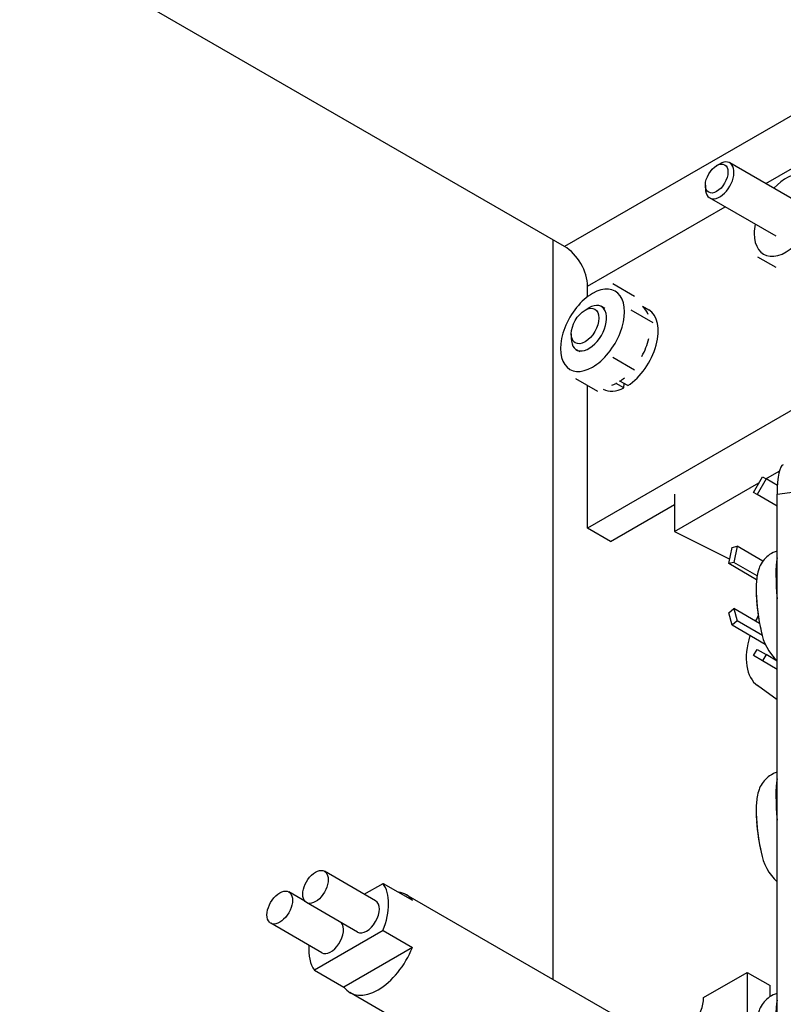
# Model space of a CAD drawing. Header units: inches. Extents: x 0 to 44.1, y 0 to 28.2.
# Tile 18 of 25: x 30.1 to 31.9, y 20.2 to 22.6. Entities that reach past the tile are written whole.
import ezdxf

# ---------------------------------------------------------------- set-up
doc = ezdxf.new("R2010")
doc.units = ezdxf.units.IN
doc.header["$LTSCALE"] = 0.5
doc.header["$MEASUREMENT"] = 0
doc.layers.add('AM_VIS', color=7, linetype='Continuous', lineweight=30)

msp = doc.modelspace()

# ---------------------------------------------------------------- linework, layer by layer
at = {"layer": 'AM_VIS', "color": 52}
for p, q in [((31.3956, 22.0745), (30.0762, 22.8363)), ((32.1706, 22.5219), (31.3956, 22.0745)), ((31.8826, 22.2271), (32.1706, 22.3933)), ((31.4513, 21.9781), (31.7846, 22.1705)), ((31.4513, 21.9537), (31.4513, 21.9781)), ((32.3964, 21.9379), (31.4513, 21.3922)), ((31.4513, 21.3922), (31.4513, 21.7375)), ((31.507, 21.3601), (31.6617, 21.4494)), ((31.507, 21.3601), (31.4513, 21.3922))]:
    msp.add_line(p, q, dxfattribs=at)
at = {"layer": 'AM_VIS', "color": 140}
for p, q in [((31.7638, 22.2705), (31.7712, 22.2748)), ((31.9566, 22.1844), (31.7957, 22.2772)), ((31.7365, 22.2234), (31.7365, 22.2148)), ((31.9076, 22.0995), (31.7467, 22.1924)), ((31.8831, 21.5114), (31.9153, 21.53)), ((31.6617, 21.3836), (31.8663, 21.5017)), ((31.6617, 21.4744), (31.6617, 21.3836)), ((31.6617, 21.3836), (31.7953, 21.3168))]:
    msp.add_line(p, q, dxfattribs=at)
at = {"layer": 'AM_VIS', "color": 203}
for p, q in [((31.3678, 20.2984), (31.3678, 22.0906)), ((31.4451, 21.9205), (31.4544, 21.9259)), ((31.4933, 21.9239), (31.4846, 21.9289)), ((31.4117, 21.8626), (31.4117, 21.8519)), ((31.4329, 21.8193), (31.4242, 21.8243))]:
    msp.add_line(p, q, dxfattribs=at)
at = {"layer": 'AM_VIS', "color": 230}
msp.add_line((31.8628, 22.0497), (31.9072, 22.0241), dxfattribs=at)
at = {"layer": 'AM_VIS', "color": 53}
for p, q in [((31.5652, 21.9534), (31.5121, 21.9841)), ((31.6099, 21.8899), (31.5567, 21.9206)), ((31.5652, 21.7748), (31.5121, 21.8055)), ((31.4759, 21.7233), (31.4228, 21.754))]:
    msp.add_line(p, q, dxfattribs=at)
at = {"layer": 'AM_VIS', "color": 73}
for p, q in [((31.5995, 21.9206), (31.5846, 21.9292)), ((31.5202, 21.7439), (31.5201, 21.7429)), ((31.5393, 21.7318), (31.5201, 21.7429)), ((31.5297, 21.7484), (31.5297, 21.7493)), ((31.5489, 21.7373), (31.5297, 21.7484)), ((31.5393, 21.7318), (31.5399, 21.7426))]:
    msp.add_line(p, q, dxfattribs=at)
at = {"layer": 'AM_VIS', "color": 43}
for p, q in [((31.8529, 21.4784), (31.8747, 21.5163)), ((31.8835, 21.5112), (31.8616, 21.4733)), ((31.8747, 21.5163), (31.8835, 21.5112)), ((31.9108, 21.4954), (31.8835, 21.5112)), ((31.8616, 21.4733), (31.8529, 21.4784)), ((31.9103, 21.4452), (31.8616, 21.4733)), ((31.7931, 21.306), (31.8011, 21.3451)), ((31.8011, 21.3451), (31.8131, 21.3483)), ((31.8131, 21.3483), (31.8051, 21.3092)), ((31.8758, 21.3121), (31.8131, 21.3483)), ((31.8051, 21.3092), (31.7931, 21.306)), ((31.8605, 21.2671), (31.7931, 21.306)), ((31.8618, 21.2764), (31.8051, 21.3092)), ((31.7931, 21.1865), (31.8051, 21.1971)), ((31.8011, 21.1566), (31.7931, 21.1865)), ((31.8676, 21.161), (31.8051, 21.1971)), ((31.8051, 21.1971), (31.8131, 21.1672)), ((31.8131, 21.1672), (31.8011, 21.1566)), ((31.8744, 21.1319), (31.8131, 21.1672)), ((31.8629, 21.1767), (31.8644, 21.1796)), ((31.8815, 21.1102), (31.8011, 21.1566)), ((31.8529, 21.0831), (31.8616, 21.0982)), ((31.8616, 21.0982), (31.8835, 21.0856)), ((31.8747, 21.0704), (31.8529, 21.0831)), ((31.8835, 21.0856), (31.8747, 21.0704)), ((31.9103, 21.0499), (31.8747, 21.0704)), ((31.9103, 21.0701), (31.8835, 21.0856)), ((31.9103, 20.9764), (31.8629, 21.0105))]:
    msp.add_line(p, q, dxfattribs=at)
at = {"layer": 'AM_VIS', "color": 31}
for p, q in [((31.9103, 21.4748), (31.9651, 21.4819)), ((31.9103, 15.8486), (31.9103, 21.4748))]:
    msp.add_line(p, q, dxfattribs=at)
at = {"layer": 'AM_VIS', "color": 132}
for p, q in [((30.938, 20.4892), (30.8143, 20.5606)), ((30.9104, 20.5051), (30.9559, 20.5314)), ((30.9559, 20.5314), (31.027, 20.4903)), ((30.7666, 20.4881), (30.7276, 20.5106)), ((31.7616, 20.071), (31.0123, 20.5036)), ((30.8942, 20.4134), (30.7705, 20.4848)), ((30.8076, 20.3634), (30.6839, 20.4348)), ((30.9559, 20.4171), (30.7898, 20.3212)), ((30.9559, 20.4171), (31.027, 20.376)), ((31.027, 20.376), (30.8609, 20.2801)), ((30.7898, 20.3212), (30.8609, 20.2801)), ((31.5919, 19.8532), (30.8756, 20.2668))]:
    msp.add_line(p, q, dxfattribs=at)
at = {"layer": 'AM_VIS', "color": 161}
for p, q in [((31.7322, 20.2548), (31.8376, 20.3157)), ((31.8376, 20.3157), (31.8376, 20.0774)), ((31.8376, 20.3157), (31.8933, 20.2836)), ((31.8933, 20.2571), (31.8933, 20.2836))]:
    msp.add_line(p, q, dxfattribs=at)
at = {"layer": 'AM_VIS', "color": 132}
for centre, radius, start, end in [((32.3057, 21.2464), 0.4463, 181.2639, 182.4203), ((32.3057, 21.2464), 0.4463, 183.7836, 193.4691), ((31.9941, 21.1622), 0.124, 189.1694, 227.5046), ((32.3057, 20.7105), 0.4463, 181.2639, 182.4203), ((32.3057, 20.7105), 0.4463, 183.7836, 193.4691), ((31.9941, 20.6264), 0.124, 189.1694, 227.5046)]:
    msp.add_arc(centre, radius, start, end, dxfattribs=at)
at = {"layer": 'AM_VIS', "color": 140}
for centre, major_axis, start_param, end_param in [((31.7712, 22.2348), (0.0245, 0.0424), 2.356194, 7.068583), ((31.7638, 22.2391), (0.0193, 0.0333), 2.356194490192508, 8.639379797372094)]:
    msp.add_ellipse(centre, major_axis=major_axis, ratio=0.57735, start_param=start_param, end_param=end_param, dxfattribs=at)
at = {"layer": 'AM_VIS', "color": 230}
for start_param, end_param in [(0.261799, 1.181746), (2.113777, 2.356194), (2.356194, 3.403392), (3.403392, 4.45059)]:
    msp.add_ellipse((31.9321, 22.1506), major_axis=(0.0547, 0.0947), ratio=0.57735, start_param=start_param, end_param=end_param, dxfattribs=at)
at = {"layer": 'AM_VIS', "color": 52}
msp.add_ellipse((31.3956, 22.0102), major_axis=(0.0394, -0.0682), ratio=0.57735, start_param=0.785398, end_param=2.356194, dxfattribs=at)
at = {"layer": 'AM_VIS', "color": 53}
for start_param, end_param in [(6.021386, 7.068583), (0.785398, 1.832596), (4.974188, 6.021386), (1.832596, 2.879793), (3.926991, 4.974188), (2.879793, 3.926991)]:
    msp.add_ellipse((31.4631, 21.8716), major_axis=(0.0547, 0.0947), ratio=0.57735, start_param=start_param, end_param=end_param, dxfattribs=at)
at = {"layer": 'AM_VIS', "color": 203}
for centre, major_axis, start_param, end_param in [((31.4544, 21.8766), (0.0302, 0.0523), 2.356194, 7.068583), ((31.4451, 21.8819), (0.0236, 0.0409), 5.497787, 11.780972)]:
    msp.add_ellipse(centre, major_axis=major_axis, ratio=0.57735, start_param=start_param, end_param=end_param, dxfattribs=at)
at = {"layer": 'AM_VIS', "color": 73}
for centre, start_param, end_param in [((31.5249, 21.8358), 5.854631, 6.18603), ((31.5441, 21.8248), 3.988318, 6.283185), ((31.5249, 21.8358), 4.75468, 5.187855), ((31.5249, 21.8358), 3.737291, 3.865663), ((31.5249, 21.8358), 3.988318, 4.124378), ((31.5441, 21.8248), 3.147224, 3.865663)]:
    msp.add_ellipse(centre, major_axis=(0.0553, 0.0959), ratio=0.57735, start_param=start_param, end_param=end_param, dxfattribs=at)
at = {"layer": 'AM_VIS', "color": 31}
msp.add_ellipse((31.9462, 21.3824), major_axis=(0.021, -0.1627), ratio=0.178415, start_param=3.141593, end_param=4.085331, dxfattribs=at)
at = {"layer": 'AM_VIS', "color": 132}
for centre, major_axis, ratio, start_param, end_param in [((31.9381, 21.1988), (0.0181, -0.1397), 0.178415, 3.637181, 4.533482), ((31.8796, 21.1913), (0.0118, -0.0915), 0.178415, 4.172519, 5.252259), ((31.8788, 21.1912), (0.0113, -0.0874), 0.178415, 4.260761, 4.361558), ((31.9381, 20.663), (0.0181, -0.1397), 0.178415, 3.637181, 4.533482), ((31.8796, 20.6555), (0.0118, -0.0915), 0.178415, 4.172519, 5.252259), ((31.8788, 20.6553), (0.0113, -0.0874), 0.178415, 4.260761, 4.361558), ((30.7924, 20.5227), (0.0219, 0.0379), 0.57735, 2.356194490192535, 8.63937979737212), ((30.8728, 20.4263), (0.0684, 0.1184), 0.57735, 4.960276, 6.035299), ((30.7058, 20.4727), (0.0219, 0.0379), 0.57735, 2.356194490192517, 8.639379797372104), ((30.944, 20.3852), (0.0684, 0.1184), 0.57735, 6.035299, 6.531072), ((30.9161, 20.4513), (0.0219, 0.0379), 0.57735, 3.141593, 6.283185), ((30.8295, 20.4013), (0.0219, 0.0379), 0.57735, 3.141593, 6.082343), ((30.8728, 20.4263), (0.0684, 0.1184), 0.57735, 2.261116, 2.893706), ((30.944, 20.3852), (0.0684, 0.1184), 0.57735, 2.893706, 4.960276), ((31.9381, 20.1272), (0.0181, -0.1397), 0.178415, 3.637181, 4.533482)]:
    msp.add_ellipse(centre, major_axis=major_axis, ratio=ratio, start_param=start_param, end_param=end_param, dxfattribs=at)
at = {"layer": 'AM_VIS', "color": 43}
for start_param, end_param in [(1.62913, 1.703017), (1.953757, 3.083259)]:
    msp.add_ellipse((31.9438, 21.1403), major_axis=(0.0766, 0.1326), ratio=0.57735, start_param=start_param, end_param=end_param, dxfattribs=at)
at = {"layer": 'AM_VIS', "color": 161}
msp.add_ellipse((31.683, 20.2264), major_axis=(0.0348, 0.0602), ratio=0.57735, start_param=2.356194, end_param=5.497787, dxfattribs=at)
at = {"layer": 'AM_VIS', "color": 132}
for points in [[(31.9103, 21.3365), (31.9069, 21.3355), (31.9037, 21.3343), (31.8944, 21.3298), (31.8893, 21.3261), (31.8801, 21.3179), (31.8766, 21.3134), (31.8703, 21.3037), (31.8682, 21.299), (31.864, 21.2879), (31.8628, 21.2824), (31.8609, 21.2716), (31.8604, 21.2664), (31.8596, 21.2557), (31.8594, 21.2503), (31.8594, 21.242), (31.8594, 21.2393), (31.8595, 21.2365)], [(31.9103, 20.8007), (31.9069, 20.7997), (31.9037, 20.7984), (31.8944, 20.794), (31.8893, 20.7903), (31.8801, 20.782), (31.8766, 20.7775), (31.8703, 20.7679), (31.8682, 20.7632), (31.864, 20.7521), (31.8628, 20.7466), (31.8609, 20.7358), (31.8604, 20.7305), (31.8596, 20.7199), (31.8594, 20.7145), (31.8594, 20.7062), (31.8594, 20.7035), (31.8595, 20.7007)], [(31.9103, 20.2649), (31.9069, 20.2639), (31.9037, 20.2626), (31.8944, 20.2582), (31.8893, 20.2545), (31.8801, 20.2462), (31.8766, 20.2417), (31.8703, 20.2321), (31.8682, 20.2274), (31.864, 20.2163), (31.8628, 20.2108), (31.8609, 20.1999), (31.8604, 20.1947), (31.8596, 20.184), (31.8594, 20.1786), (31.8594, 20.1704), (31.8594, 20.1676), (31.8595, 20.1649)]]:
    msp.add_open_spline(points, degree=3, knots=[0.654954, 0.654954, 0.654954, 0.654954, 0.685505, 0.685505, 0.749731, 0.749731, 0.832072, 0.832072, 0.948796, 0.948796, 1.145891, 1.145891, 1.352076, 1.352076, 1.558262, 1.558262, 1.657984, 1.657984, 1.657984, 1.657984], dxfattribs=at)

doc.saveas('drawing.dxf')
